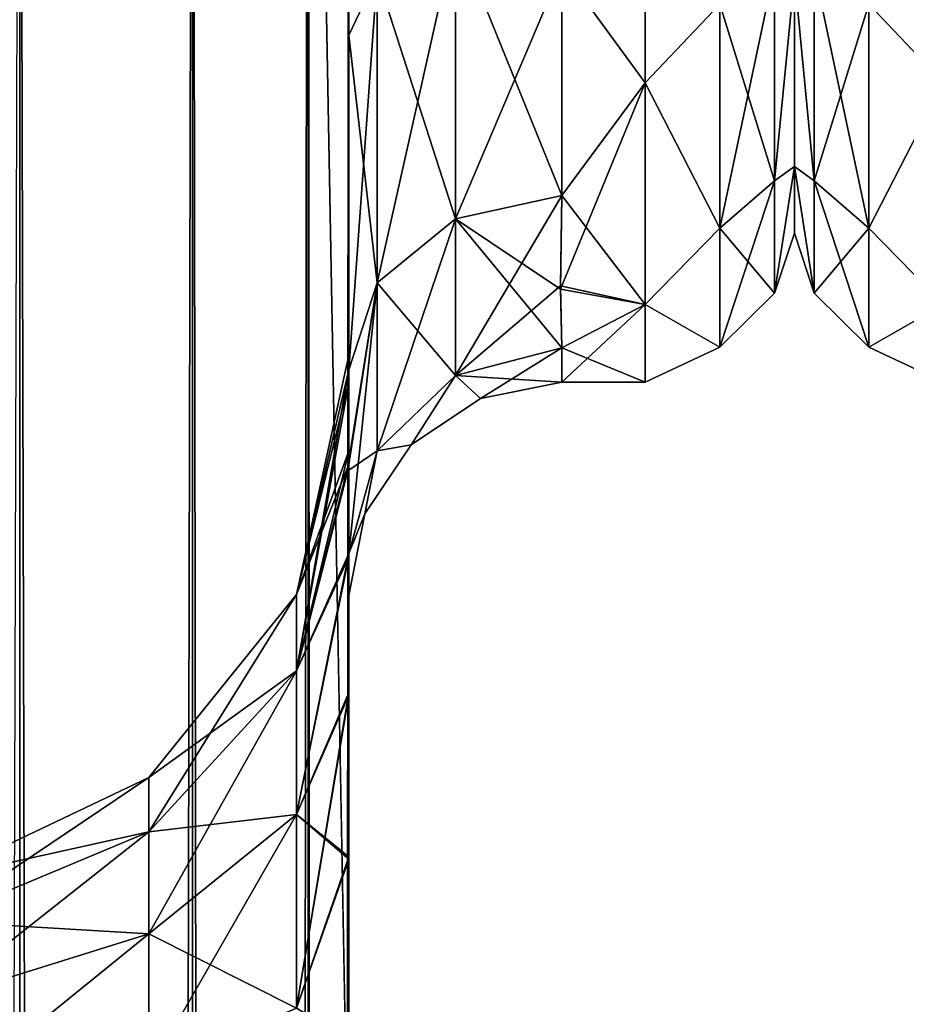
# Model space of a CAD drawing. Extents: x -23 to 470, y -1800 to 0.
# Tile 180 of 198: x 396 to 417, y -67 to -43. Entities that reach past the tile are written whole.
import ezdxf

# ---------------------------------------------------------------- set-up
doc = ezdxf.new("R2010")
doc.units = 0
doc.header["$LTSCALE"] = 66.825
for name, color, linetype in [('449', 7, 'CONTINUOUS'), ('451', 7, 'CONTINUOUS'), ('453', 7, 'CONTINUOUS'), ('467', 7, 'CONTINUOUS'), ('471', 7, 'CONTINUOUS'), ('473', 7, 'CONTINUOUS'), ('475', 7, 'CONTINUOUS'), ('483', 7, 'CONTINUOUS'), ('484', 7, 'CONTINUOUS'), ('485', 7, 'CONTINUOUS'), ('486', 7, 'CONTINUOUS'), ('487', 7, 'CONTINUOUS'), ('491', 7, 'CONTINUOUS'), ('518', 7, 'CONTINUOUS'), ('553', 7, 'CONTINUOUS')]:
    doc.layers.add(name, color=color, linetype=linetype)

msp = doc.modelspace()

# ---------------------------------------------------------------- linework, layer by layer
at = {"layer": '449', "linetype": 'CONTINUOUS'}
for points in [[(403.55, -56.093, 33.614), (403.55, -53.608, 29.849), (403.55, -12.5, 33.5), (403.55, -56.093, 33.614)], [(403.55, -12.5, 33.5), (403.55, -53.608, 29.849), (403.55, -22.699, 28.507), (403.55, -12.5, 33.5)], [(403.55, -13.067, 36.36), (403.55, -56.093, 33.614), (403.55, -12.5, 33.5), (403.55, -13.067, 36.36)], [(403.55, -13.067, -36.36), (403.55, -12.5, -33.5), (403.55, -56.092, -33.612), (403.55, -13.067, -36.36)], [(403.55, -56.092, -33.612), (403.55, -12.5, -33.5), (403.55, -53.607, -29.847), (403.55, -56.092, -33.612)], [(403.55, -53.607, -29.847), (403.55, -12.5, -33.5), (403.55, -22.699, -28.507), (403.55, -53.607, -29.847)], [(403.55, -59.341, 36.739), (403.55, -56.093, 33.614), (403.55, -13.067, 36.36), (403.55, -59.341, 36.739)], [(403.55, -13.5, 37.234), (403.55, -59.341, 36.739), (403.55, -13.067, 36.36), (403.55, -13.5, 37.234)], [(403.55, -13.5, -37.234), (403.55, -13.067, -36.36), (403.55, -59.339, -36.738), (403.55, -13.5, -37.234)], [(403.55, -59.339, -36.738), (403.55, -13.067, -36.36), (403.55, -56.092, -33.612), (403.55, -59.339, -36.738)], [(403.55, -14.695, 38.801), (403.55, -59.341, 36.739), (403.55, -13.5, 37.234), (403.55, -14.695, 38.801)], [(403.55, -14.695, -38.801), (403.55, -13.5, -37.234), (403.55, -63.187, -39.073), (403.55, -14.695, -38.801)], [(403.55, -63.187, -39.073), (403.55, -13.5, -37.234), (403.55, -59.339, -36.738), (403.55, -63.187, -39.073)], [(403.55, -63.189, 39.074), (403.55, -59.341, 36.739), (403.55, -14.695, 38.801), (403.55, -63.189, 39.074)], [(403.55, -16.266, 40), (403.55, -63.189, 39.074), (403.55, -14.695, 38.801), (403.55, -16.266, 40)], [(403.55, -16.266, -40), (403.55, -14.695, -38.801), (403.55, -63.187, -39.073), (403.55, -16.266, -40)], [(403.55, -17.135, 40.431), (403.55, -63.189, 39.074), (403.55, -16.266, 40), (403.55, -17.135, 40.431)], [(403.55, -17.135, -40.431), (403.55, -16.266, -40), (403.55, -67.418, -40.517), (403.55, -17.135, -40.431)], [(403.55, -67.418, -40.517), (403.55, -16.266, -40), (403.55, -63.187, -39.073), (403.55, -67.418, -40.517)], [(403.55, -67.42, 40.518), (403.55, -63.189, 39.074), (403.55, -17.135, 40.431), (403.55, -67.42, 40.518)], [(403.55, -20, 41), (403.55, -67.42, 40.518), (403.55, -17.135, 40.431), (403.55, -20, 41)], [(403.55, -20, -41), (403.55, -17.135, -40.431), (403.55, -71.85, -41), (403.55, -20, -41)], [(403.55, -71.85, -41), (403.55, -17.135, -40.431), (403.55, -67.418, -40.517), (403.55, -71.85, -41)], [(403.55, -71.85, 41), (403.55, -67.42, 40.518), (403.55, -20, 41), (403.55, -71.85, 41)], [(403.55, -22.699, 28.507), (403.55, -53.608, 29.849), (403.55, -33.691, 28.436), (403.55, -22.699, 28.507)], [(403.55, -33.691, -28.436), (403.55, -53.607, -29.847), (403.55, -22.699, -28.507), (403.55, -33.691, -28.436)], [(403.55, -53.608, 29.849), (403.55, -52.011, 25.648), (403.55, -33.691, 28.436), (403.55, -53.608, 29.849)], [(403.55, -33.691, 28.436), (403.55, -52.011, 25.648), (403.55, -43.854, 24.276), (403.55, -33.691, 28.436)], [(403.55, -52.01, -25.647), (403.55, -53.607, -29.847), (403.55, -33.691, -28.436), (403.55, -52.01, -25.647)], [(403.55, -43.854, -24.276), (403.55, -52.01, -25.647), (403.55, -33.691, -28.436), (403.55, -43.854, -24.276)], [(403.55, -51.363, 21.214), (403.55, -51.704, 16.707), (403.55, -43.854, 24.276), (403.55, -51.363, 21.214)], [(403.55, -52.011, 25.648), (403.55, -51.363, 21.214), (403.55, -43.854, 24.276), (403.55, -52.011, 25.648)], [(403.55, -51.363, -21.214), (403.55, -52.01, -25.647), (403.55, -43.854, -24.276), (403.55, -51.363, -21.214)], [(403.55, -51.704, -16.707), (403.55, -51.363, -21.214), (403.55, -43.854, -24.276), (403.55, -51.704, -16.707)], [(403.55, -57.001, 0), (403.55, -56.02, 7.474), (403.55, -59.282, 4.306), (403.55, -57.001, 0)], [(403.55, -56.02, -7.474), (403.55, -57.001, 0), (403.55, -59.282, -4.305), (403.55, -56.02, -7.474)], [(403.55, -59.282, -4.305), (403.55, -57.001, 0), (403.55, -63.138, -1.95), (403.55, -59.282, -4.305)], [(403.55, -63.138, -1.95), (403.55, -57.001, 0), (403.55, -67.393, -0.489), (403.55, -63.138, -1.95)], [(403.55, -67.393, -0.489), (403.55, -57.001, 0), (403.55, -71.85), (403.55, -67.393, -0.489)], [(403.55, -71.85), (403.55, -57.001, 0), (403.55, -67.391, 0.489), (403.55, -71.85)], [(403.55, -67.391, 0.489), (403.55, -57.001, 0), (403.55, -63.137, 1.951), (403.55, -67.391, 0.489)], [(403.55, -63.137, 1.951), (403.55, -57.001, 0), (403.55, -59.282, 4.306), (403.55, -63.137, 1.951)]]:
    msp.add_3dface(points, dxfattribs=at)
at = {"layer": '451', "linetype": 'CONTINUOUS'}
for points in [[(414, -7.5, 0), (414, -9.067, 7.854), (414, -48.5, 0), (414, -7.5, 0)], [(414, -9.068, -7.855), (414, -7.5, 0), (414, -46.933, -7.854), (414, -9.068, -7.855)], [(414, -46.933, -7.854), (414, -7.5, 0), (414, -48.5, 0), (414, -46.933, -7.854)], [(414, -9.067, 7.854), (414, -13.536, 14.522), (414, -46.932, 7.855), (414, -9.067, 7.854)], [(414, -48.5, 0), (414, -9.067, 7.854), (414, -46.932, 7.855), (414, -48.5, 0)], [(414, -42.464, -14.522), (414, -9.068, -7.855), (414, -46.933, -7.854), (414, -42.464, -14.522)], [(414, -46.932, 7.855), (414, -13.536, 14.522), (414, -42.464, 14.522), (414, -46.932, 7.855)]]:
    msp.add_3dface(points, dxfattribs=at)
at = {"layer": '453', "linetype": 'CONTINUOUS'}
for points in [[(410.5, -44.971, 16.971), (410.5, -37.184, 22.173), (408.55, -42.292, 19.28), (410.5, -44.971, 16.971)], [(410.5, -37.184, -22.173), (410.5, -44.971, -16.971), (408.55, -42.292, -19.28), (410.5, -37.184, -22.173)], [(408.55, -47.617, 13.826), (410.5, -44.971, 16.971), (408.55, -42.292, 19.28), (408.55, -47.617, 13.826)], [(408.55, -42.292, -19.28), (410.5, -44.971, -16.971), (408.55, -47.617, -13.826), (408.55, -42.292, -19.28)], [(410.5, -50.173, 9.184), (410.5, -44.971, 16.971), (408.516, -49.816, 10.003), (410.5, -50.173, 9.184)], [(408.516, -49.816, 10.003), (410.5, -44.971, 16.971), (408.55, -47.617, 13.826), (408.516, -49.816, 10.003)], [(410.5, -44.971, -16.971), (410.5, -50.173, -9.184), (408.55, -47.617, -13.826), (410.5, -44.971, -16.971)], [(408.55, -47.617, -13.826), (410.5, -50.173, -9.184), (408.516, -49.736, -10.175), (408.55, -47.617, -13.826)], [(408.516, -49.736, -10.175), (410.5, -50.173, -9.184), (408.55, -51.189, -6.186), (408.516, -49.736, -10.175)], [(408.55, -51.189, 6.186), (410.5, -50.173, 9.184), (408.516, -49.816, 10.003), (408.55, -51.189, 6.186)], [(410.5, -52, 0), (410.5, -50.173, 9.184), (408.55, -52, 0), (410.5, -52, 0)], [(408.55, -52, 0), (410.5, -50.173, 9.184), (408.55, -51.189, 6.186), (408.55, -52, 0)], [(410.5, -50.173, -9.184), (410.5, -52, 0), (408.55, -51.189, -6.186), (410.5, -50.173, -9.184)], [(408.55, -51.189, -6.186), (410.5, -52, 0), (408.55, -52, 0), (408.55, -51.189, -6.186)]]:
    msp.add_3dface(points, dxfattribs=at)
at = {"layer": '467', "linetype": 'CONTINUOUS'}
for points in [[(395.834, -1780, -52.548), (391.05, -1780, -53.5), (395.834, -20, -52.548), (395.834, -1780, -52.548)], [(399.889, -1780, -49.839), (395.834, -1780, -52.548), (399.889, -20, -49.839), (399.889, -1780, -49.839)], [(399.889, -20, -49.839), (395.834, -1780, -52.548), (395.834, -20, -52.548), (399.889, -20, -49.839)], [(402.598, -1780, -45.784), (399.889, -1780, -49.839), (402.598, -20, -45.784), (402.598, -1780, -45.784)], [(402.598, -20, -45.784), (399.889, -1780, -49.839), (399.889, -20, -49.839), (402.598, -20, -45.784)], [(403.55, -20, -41), (403.55, -71.85, -41), (402.598, -1780, -45.784), (403.55, -20, -41)], [(403.55, -20, -41), (402.598, -1780, -45.784), (402.598, -20, -45.784), (403.55, -20, -41)]]:
    msp.add_3dface(points, dxfattribs=at)
at = {"layer": '471', "linetype": 'CONTINUOUS'}
for points in [[(391.05, -20, 53.5), (395.834, -1780, 52.548), (395.834, -20, 52.548), (391.05, -20, 53.5)], [(395.834, -1780, 52.548), (399.889, -1780, 49.839), (395.834, -20, 52.548), (395.834, -1780, 52.548)], [(395.834, -20, 52.548), (399.889, -1780, 49.839), (399.889, -20, 49.839), (395.834, -20, 52.548)], [(399.889, -1780, 49.839), (402.598, -1780, 45.784), (399.889, -20, 49.839), (399.889, -1780, 49.839)], [(399.889, -20, 49.839), (402.598, -1780, 45.784), (402.598, -20, 45.784), (399.889, -20, 49.839)], [(403.55, -1780, 41), (403.55, -1728.15, 41), (402.598, -20, 45.784), (403.55, -1780, 41)], [(402.598, -1780, 45.784), (403.55, -1780, 41), (402.598, -20, 45.784), (402.598, -1780, 45.784)], [(403.55, -1728.15, 41), (403.55, -71.85, 41), (402.598, -20, 45.784), (403.55, -1728.15, 41)], [(403.55, -71.85, 41), (403.55, -20, 41), (402.598, -20, 45.784), (403.55, -71.85, 41)]]:
    msp.add_3dface(points, dxfattribs=at)
at = {"layer": '473', "linetype": 'CONTINUOUS'}
for points in [[(403.55, -52.01, -25.647), (403.55, -51.363, -21.214), (402.324, -56.978, -23.122), (403.55, -52.01, -25.647)], [(403.55, -51.363, -21.214), (403.55, -51.704, -16.707), (402.324, -56.978, -17.878), (403.55, -51.363, -21.214)], [(402.324, -56.978, -23.122), (403.55, -51.363, -21.214), (402.324, -56.978, -17.878), (402.324, -56.978, -23.122)], [(403.55, -51.704, -16.707), (403.526, -53.981, -12.162), (402.324, -56.978, -17.878), (403.55, -51.704, -16.707)], [(403.55, -53.607, -29.847), (403.55, -52.01, -25.647), (402.324, -58.772, -28.051), (403.55, -53.607, -29.847)], [(402.324, -58.772, -28.051), (403.55, -52.01, -25.647), (402.324, -56.978, -23.122), (402.324, -58.772, -28.051)], [(403.55, -56.092, -33.612), (403.55, -53.607, -29.847), (402.324, -58.772, -28.051), (403.55, -56.092, -33.612)], [(403.526, -53.981, -12.162), (403.55, -56.02, -7.474), (402.324, -58.772, -12.949), (403.526, -53.981, -12.162)], [(402.324, -56.978, -17.878), (403.526, -53.981, -12.162), (402.324, -58.772, -12.949), (402.324, -56.978, -17.878)], [(403.55, -56.02, -7.474), (403.55, -59.282, -4.305), (402.324, -62.143, -8.931), (403.55, -56.02, -7.474)], [(402.324, -58.772, -12.949), (403.55, -56.02, -7.474), (402.324, -62.143, -8.931), (402.324, -58.772, -12.949)], [(403.55, -59.339, -36.738), (403.55, -56.092, -33.612), (402.324, -62.143, -32.069), (403.55, -59.339, -36.738)], [(402.324, -62.143, -32.069), (403.55, -56.092, -33.612), (402.324, -58.772, -28.051), (402.324, -62.143, -32.069)], [(402.324, -58.772, -28.051), (402.324, -56.978, -23.122), (398.861, -62.548, -25.871), (402.324, -58.772, -28.051)], [(402.324, -56.978, -23.122), (402.324, -56.978, -17.878), (398.861, -61.272, -22.365), (402.324, -56.978, -23.122)], [(398.861, -62.548, -25.871), (402.324, -56.978, -23.122), (398.861, -61.272, -22.365), (398.861, -62.548, -25.871)], [(402.324, -56.978, -17.878), (402.324, -58.772, -12.949), (398.861, -61.272, -18.635), (402.324, -56.978, -17.878)], [(398.861, -61.272, -22.365), (402.324, -56.978, -17.878), (398.861, -61.272, -18.635), (398.861, -61.272, -22.365)], [(402.324, -62.143, -32.069), (402.324, -58.772, -28.051), (398.861, -64.946, -28.728), (402.324, -62.143, -32.069)], [(398.861, -64.946, -28.728), (402.324, -58.772, -28.051), (398.861, -62.548, -25.871), (398.861, -64.946, -28.728)], [(402.324, -58.772, -12.949), (402.324, -62.143, -8.931), (398.861, -62.548, -15.129), (402.324, -58.772, -12.949)], [(398.861, -61.272, -18.635), (402.324, -58.772, -12.949), (398.861, -62.548, -15.129), (398.861, -61.272, -18.635)], [(403.55, -59.282, -4.305), (403.55, -63.138, -1.95), (402.324, -62.143, -8.931), (403.55, -59.282, -4.305)], [(403.55, -63.187, -39.073), (403.55, -59.339, -36.738), (402.324, -66.685, -34.691), (403.55, -63.187, -39.073)], [(402.324, -66.685, -34.691), (403.55, -59.339, -36.738), (402.324, -62.143, -32.069), (402.324, -66.685, -34.691)], [(393.848, -63.659, -19.056), (393.848, -63.659, -21.944), (398.861, -61.272, -18.635), (393.848, -63.659, -19.056)], [(393.848, -63.659, -19.056), (398.861, -61.272, -18.635), (398.861, -62.548, -15.129), (393.848, -63.659, -19.056)], [(393.848, -63.659, -21.944), (393.848, -64.647, -24.659), (398.861, -61.272, -22.365), (393.848, -63.659, -21.944)], [(393.848, -63.659, -21.944), (398.861, -61.272, -22.365), (398.861, -61.272, -18.635), (393.848, -63.659, -21.944)], [(393.848, -64.647, -24.659), (398.861, -62.548, -25.871), (398.861, -61.272, -22.365), (393.848, -64.647, -24.659)], [(402.324, -66.685, -34.691), (402.324, -62.143, -32.069), (398.861, -68.176, -30.593), (402.324, -66.685, -34.691)], [(398.861, -68.176, -30.593), (402.324, -62.143, -32.069), (398.861, -64.946, -28.728), (398.861, -68.176, -30.593)], [(402.324, -62.143, -8.931), (402.324, -66.685, -6.309), (398.861, -64.946, -12.272), (402.324, -62.143, -8.931)], [(398.861, -62.548, -15.129), (402.324, -62.143, -8.931), (398.861, -64.946, -12.272), (398.861, -62.548, -15.129)], [(402.324, -62.143, -8.931), (403.55, -63.138, -1.95), (402.324, -66.685, -6.309), (402.324, -62.143, -8.931)], [(393.848, -64.647, -16.341), (393.848, -63.659, -19.056), (398.861, -62.548, -15.129), (393.848, -64.647, -16.341)], [(393.848, -64.647, -16.341), (398.861, -62.548, -15.129), (398.861, -64.946, -12.272), (393.848, -64.647, -16.341)], [(393.848, -64.647, -24.659), (393.848, -66.504, -26.871), (398.861, -62.548, -25.871), (393.848, -64.647, -24.659)], [(393.848, -66.504, -26.871), (398.861, -64.946, -28.728), (398.861, -62.548, -25.871), (393.848, -66.504, -26.871)], [(403.55, -63.138, -1.95), (403.55, -67.393, -0.489), (402.324, -66.685, -6.309), (403.55, -63.138, -1.95)], [(403.55, -67.418, -40.517), (403.55, -63.187, -39.073), (402.324, -66.685, -34.691), (403.55, -67.418, -40.517)], [(393.848, -66.504, -14.129), (393.848, -64.647, -16.341), (398.861, -64.946, -12.272), (393.848, -66.504, -14.129)], [(393.848, -66.504, -14.129), (398.861, -64.946, -12.272), (398.861, -68.176, -10.407), (393.848, -66.504, -14.129)], [(393.848, -66.504, -26.871), (393.848, -69.005, -28.316), (398.861, -64.946, -28.728), (393.848, -66.504, -26.871)], [(393.848, -69.005, -28.316), (398.861, -68.176, -30.593), (398.861, -64.946, -28.728), (393.848, -69.005, -28.316)], [(398.861, -64.946, -12.272), (402.324, -66.685, -6.309), (398.861, -68.176, -10.407), (398.861, -64.946, -12.272)], [(393.848, -69.005, -12.684), (393.848, -66.504, -14.129), (398.861, -68.176, -10.407), (393.848, -69.005, -12.684)]]:
    msp.add_3dface(points, dxfattribs=at)
at = {"layer": '475', "linetype": 'CONTINUOUS'}
for points in [[(403.55, -51.704, 16.707), (403.55, -51.363, 21.214), (402.324, -56.978, 17.878), (403.55, -51.704, 16.707)], [(403.55, -51.363, 21.214), (403.55, -52.011, 25.648), (402.324, -56.978, 23.122), (403.55, -51.363, 21.214)], [(402.324, -56.978, 17.878), (403.55, -51.363, 21.214), (402.324, -56.978, 23.122), (402.324, -56.978, 17.878)], [(403.525, -54.081, 11.953), (403.55, -51.704, 16.707), (402.324, -58.772, 12.949), (403.525, -54.081, 11.953)], [(402.324, -58.772, 12.949), (403.55, -51.704, 16.707), (402.324, -56.978, 17.878), (402.324, -58.772, 12.949)], [(403.55, -52.011, 25.648), (403.55, -53.608, 29.849), (402.324, -56.978, 23.122), (403.55, -52.011, 25.648)], [(403.55, -53.608, 29.849), (403.55, -56.093, 33.614), (402.324, -58.772, 28.051), (403.55, -53.608, 29.849)], [(402.324, -56.978, 23.122), (403.55, -53.608, 29.849), (402.324, -58.772, 28.051), (402.324, -56.978, 23.122)], [(403.55, -56.02, 7.474), (403.525, -54.081, 11.953), (402.324, -58.772, 12.949), (403.55, -56.02, 7.474)], [(403.55, -59.282, 4.306), (403.55, -56.02, 7.474), (402.324, -62.143, 8.931), (403.55, -59.282, 4.306)], [(402.324, -62.143, 8.931), (403.55, -56.02, 7.474), (402.324, -58.772, 12.949), (402.324, -62.143, 8.931)], [(403.55, -56.093, 33.614), (403.55, -59.341, 36.739), (402.324, -62.143, 32.069), (403.55, -56.093, 33.614)], [(402.324, -58.772, 28.051), (403.55, -56.093, 33.614), (402.324, -62.143, 32.069), (402.324, -58.772, 28.051)], [(402.324, -58.772, 12.949), (402.324, -56.978, 17.878), (398.861, -62.548, 15.129), (402.324, -58.772, 12.949)], [(402.324, -56.978, 17.878), (402.324, -56.978, 23.122), (398.861, -61.272, 18.635), (402.324, -56.978, 17.878)], [(398.861, -62.548, 15.129), (402.324, -56.978, 17.878), (398.861, -61.272, 18.635), (398.861, -62.548, 15.129)], [(402.324, -56.978, 23.122), (402.324, -58.772, 28.051), (398.861, -61.272, 22.365), (402.324, -56.978, 23.122)], [(398.861, -61.272, 18.635), (402.324, -56.978, 23.122), (398.861, -61.272, 22.365), (398.861, -61.272, 18.635)], [(402.324, -62.143, 8.931), (402.324, -58.772, 12.949), (398.861, -64.946, 12.272), (402.324, -62.143, 8.931)], [(398.861, -64.946, 12.272), (402.324, -58.772, 12.949), (398.861, -62.548, 15.129), (398.861, -64.946, 12.272)], [(402.324, -58.772, 28.051), (402.324, -62.143, 32.069), (398.861, -62.548, 25.871), (402.324, -58.772, 28.051)], [(398.861, -61.272, 22.365), (402.324, -58.772, 28.051), (398.861, -62.548, 25.871), (398.861, -61.272, 22.365)], [(403.55, -63.137, 1.951), (403.55, -59.282, 4.306), (402.324, -66.685, 6.309), (403.55, -63.137, 1.951)], [(402.324, -66.685, 6.309), (403.55, -59.282, 4.306), (402.324, -62.143, 8.931), (402.324, -66.685, 6.309)], [(403.55, -59.341, 36.739), (403.55, -63.189, 39.074), (402.324, -62.143, 32.069), (403.55, -59.341, 36.739)], [(393.848, -63.659, 21.944), (393.848, -63.659, 19.056), (398.861, -61.272, 22.365), (393.848, -63.659, 21.944)], [(393.848, -63.659, 21.944), (398.861, -61.272, 22.365), (398.861, -62.548, 25.871), (393.848, -63.659, 21.944)], [(393.848, -63.659, 19.056), (393.848, -64.647, 16.341), (398.861, -61.272, 18.635), (393.848, -63.659, 19.056)], [(393.848, -63.659, 19.056), (398.861, -61.272, 18.635), (398.861, -61.272, 22.365), (393.848, -63.659, 19.056)], [(393.848, -64.647, 16.341), (398.861, -62.548, 15.129), (398.861, -61.272, 18.635), (393.848, -64.647, 16.341)], [(402.324, -66.685, 6.309), (402.324, -62.143, 8.931), (398.861, -68.176, 10.407), (402.324, -66.685, 6.309)], [(398.861, -68.176, 10.407), (402.324, -62.143, 8.931), (398.861, -64.946, 12.272), (398.861, -68.176, 10.407)], [(402.324, -62.143, 32.069), (402.324, -66.685, 34.691), (398.861, -64.946, 28.728), (402.324, -62.143, 32.069)], [(398.861, -62.548, 25.871), (402.324, -62.143, 32.069), (398.861, -64.946, 28.728), (398.861, -62.548, 25.871)], [(402.324, -62.143, 32.069), (403.55, -63.189, 39.074), (402.324, -66.685, 34.691), (402.324, -62.143, 32.069)], [(393.848, -64.647, 24.659), (393.848, -63.659, 21.944), (398.861, -62.548, 25.871), (393.848, -64.647, 24.659)], [(393.848, -64.647, 24.659), (398.861, -62.548, 25.871), (398.861, -64.946, 28.728), (393.848, -64.647, 24.659)], [(393.848, -64.647, 16.341), (393.848, -66.504, 14.129), (398.861, -62.548, 15.129), (393.848, -64.647, 16.341)], [(393.848, -66.504, 14.129), (398.861, -64.946, 12.272), (398.861, -62.548, 15.129), (393.848, -66.504, 14.129)], [(403.55, -67.391, 0.489), (403.55, -63.137, 1.951), (402.324, -66.685, 6.309), (403.55, -67.391, 0.489)], [(403.55, -63.189, 39.074), (403.55, -67.42, 40.518), (402.324, -66.685, 34.691), (403.55, -63.189, 39.074)], [(393.848, -66.504, 26.871), (393.848, -64.647, 24.659), (398.861, -64.946, 28.728), (393.848, -66.504, 26.871)], [(393.848, -66.504, 26.871), (398.861, -64.946, 28.728), (398.861, -68.176, 30.593), (393.848, -66.504, 26.871)], [(393.848, -66.504, 14.129), (393.848, -69.005, 12.684), (398.861, -64.946, 12.272), (393.848, -66.504, 14.129)], [(393.848, -69.005, 12.684), (398.861, -68.176, 10.407), (398.861, -64.946, 12.272), (393.848, -69.005, 12.684)], [(398.861, -64.946, 28.728), (402.324, -66.685, 34.691), (398.861, -68.176, 30.593), (398.861, -64.946, 28.728)], [(393.848, -69.005, 28.316), (393.848, -66.504, 26.871), (398.861, -68.176, 30.593), (393.848, -69.005, 28.316)]]:
    msp.add_3dface(points, dxfattribs=at)
at = {"layer": '483', "linetype": 'CONTINUOUS'}
for points in [[(403.55, -43.854, -24.276), (403.55, -33.691, -28.436), (404.219, -42.449, -22.216), (403.55, -43.854, -24.276)], [(406.05, -48.165, -14.212), (404.219, -42.449, -22.216), (406.051, -41.451, -20.68), (406.05, -48.165, -14.212)], [(408.55, -47.617, -13.826), (406.05, -48.165, -14.212), (406.051, -41.451, -20.68), (408.55, -47.617, -13.826)], [(408.55, -42.292, -19.28), (408.55, -47.617, -13.826), (406.051, -41.451, -20.68), (408.55, -42.292, -19.28)], [(404.219, -49.662, -15.268), (403.55, -43.854, -24.276), (404.219, -42.449, -22.216), (404.219, -49.662, -15.268)], [(406.05, -48.165, -14.212), (404.219, -49.662, -15.268), (404.219, -42.449, -22.216), (406.05, -48.165, -14.212)], [(403.55, -51.704, -16.707), (403.55, -43.854, -24.276), (404.219, -49.662, -15.268), (403.55, -51.704, -16.707)]]:
    msp.add_3dface(points, dxfattribs=at)
at = {"layer": '484', "linetype": 'CONTINUOUS'}
for points in [[(408.55, -47.617, -13.826), (408.516, -49.736, -10.175), (406.05, -51.836, -6.358), (408.55, -47.617, -13.826)], [(408.55, -47.617, -13.826), (406.05, -51.836, -6.358), (406.05, -48.165, -14.212), (408.55, -47.617, -13.826)], [(406.05, -48.165, -14.212), (404.22, -53.605, -6.83), (404.219, -49.662, -15.268), (406.05, -48.165, -14.212)], [(406.05, -51.836, -6.358), (404.22, -53.605, -6.83), (406.05, -48.165, -14.212), (406.05, -51.836, -6.358)], [(403.55, -56.02, -7.474), (403.526, -53.981, -12.162), (404.219, -49.662, -15.268), (403.55, -56.02, -7.474)], [(403.526, -53.981, -12.162), (403.55, -51.704, -16.707), (404.219, -49.662, -15.268), (403.526, -53.981, -12.162)], [(404.22, -53.605, -6.83), (403.55, -56.02, -7.474), (404.219, -49.662, -15.268), (404.22, -53.605, -6.83)], [(408.516, -49.736, -10.175), (408.55, -51.189, -6.186), (406.05, -51.836, -6.358), (408.516, -49.736, -10.175)]]:
    msp.add_3dface(points, dxfattribs=at)
at = {"layer": '485', "linetype": 'CONTINUOUS'}
for points in [[(408.55, -51.189, -6.186), (406.637, -52.381, 0), (406.05, -51.836, -6.358), (408.55, -51.189, -6.186)], [(408.55, -52, 0), (408.55, -51.189, 6.186), (406.05, -51.836, 6.358), (408.55, -52, 0)], [(408.55, -51.189, -6.186), (408.55, -52, 0), (406.637, -52.381, 0), (408.55, -51.189, -6.186)], [(406.05, -51.836, 6.358), (404.22, -53.605, 6.83), (405.014, -53.464, 0), (406.05, -51.836, 6.358)], [(406.05, -51.836, -6.358), (405.014, -53.464, 0), (404.22, -53.605, -6.83), (406.05, -51.836, -6.358)], [(406.637, -52.381, 0), (406.05, -51.836, 6.358), (405.014, -53.464, 0), (406.637, -52.381, 0)], [(406.637, -52.381, 0), (405.014, -53.464, 0), (406.05, -51.836, -6.358), (406.637, -52.381, 0)], [(408.55, -52, 0), (406.05, -51.836, 6.358), (406.637, -52.381, 0), (408.55, -52, 0)], [(404.22, -53.605, 6.83), (403.55, -56.02, 7.474), (403.931, -55.087, 0), (404.22, -53.605, 6.83)], [(403.55, -57.001, 0), (403.55, -56.02, -7.474), (404.22, -53.605, -6.83), (403.55, -57.001, 0)], [(403.931, -55.087, 0), (403.55, -57.001, 0), (404.22, -53.605, -6.83), (403.931, -55.087, 0)], [(405.014, -53.464, 0), (404.22, -53.605, 6.83), (403.931, -55.087, 0), (405.014, -53.464, 0)], [(405.014, -53.464, 0), (403.931, -55.087, 0), (404.22, -53.605, -6.83), (405.014, -53.464, 0)], [(403.55, -56.02, 7.474), (403.55, -57.001, 0), (403.931, -55.087, 0), (403.55, -56.02, 7.474)]]:
    msp.add_3dface(points, dxfattribs=at)
at = {"layer": '486', "linetype": 'CONTINUOUS'}
for points in [[(408.516, -49.816, 10.003), (408.55, -47.617, 13.826), (406.05, -48.165, 14.212), (408.516, -49.816, 10.003)], [(406.05, -48.165, 14.212), (404.219, -49.662, 15.268), (406.05, -51.836, 6.358), (406.05, -48.165, 14.212)], [(408.55, -51.189, 6.186), (408.516, -49.816, 10.003), (406.05, -48.165, 14.212), (408.55, -51.189, 6.186)], [(408.55, -51.189, 6.186), (406.05, -48.165, 14.212), (406.05, -51.836, 6.358), (408.55, -51.189, 6.186)], [(403.55, -51.704, 16.707), (403.525, -54.081, 11.953), (404.219, -49.662, 15.268), (403.55, -51.704, 16.707)], [(404.219, -49.662, 15.268), (403.525, -54.081, 11.953), (404.22, -53.605, 6.83), (404.219, -49.662, 15.268)], [(406.05, -51.836, 6.358), (404.219, -49.662, 15.268), (404.22, -53.605, 6.83), (406.05, -51.836, 6.358)], [(403.525, -54.081, 11.953), (403.55, -56.02, 7.474), (404.22, -53.605, 6.83), (403.525, -54.081, 11.953)]]:
    msp.add_3dface(points, dxfattribs=at)
at = {"layer": '487', "linetype": 'CONTINUOUS'}
for points in [[(403.55, -33.691, 28.436), (403.55, -43.854, 24.276), (404.219, -42.449, 22.216), (403.55, -33.691, 28.436)], [(404.219, -42.449, 22.216), (404.219, -49.662, 15.268), (406.051, -41.451, 20.68), (404.219, -42.449, 22.216)], [(406.051, -41.451, 20.68), (404.219, -49.662, 15.268), (406.05, -48.165, 14.212), (406.051, -41.451, 20.68)], [(408.55, -42.292, 19.28), (406.051, -41.451, 20.68), (406.05, -48.165, 14.212), (408.55, -42.292, 19.28)], [(403.55, -43.854, 24.276), (403.55, -51.704, 16.707), (404.219, -42.449, 22.216), (403.55, -43.854, 24.276)], [(404.219, -42.449, 22.216), (403.55, -51.704, 16.707), (404.219, -49.662, 15.268), (404.219, -42.449, 22.216)], [(408.55, -47.617, 13.826), (408.55, -42.292, 19.28), (406.05, -48.165, 14.212), (408.55, -47.617, 13.826)]]:
    msp.add_3dface(points, dxfattribs=at)
at = {"layer": '491', "linetype": 'CONTINUOUS'}
for points in [[(410.5, -37.184, 22.173), (410.5, -44.971, 16.971), (412.25, -43.125, 18.026), (410.5, -37.184, 22.173)], [(410.5, -44.971, -16.971), (410.5, -37.184, -22.173), (412.25, -43.125, -18.026), (410.5, -44.971, -16.971)], [(413.532, -42.301, -17.043), (413.532, -47.268, -11.124), (412.25, -43.125, -18.026), (413.532, -42.301, -17.043)], [(413.532, -47.268, 11.124), (413.532, -42.301, 17.043), (412.25, -48.379, 11.766), (413.532, -47.268, 11.124)], [(412.25, -48.379, 11.766), (413.532, -42.301, 17.043), (412.25, -43.125, 18.026), (412.25, -48.379, 11.766)], [(413.532, -42.301, -17.043), (414, -42.464, -14.522), (413.532, -47.268, -11.124), (413.532, -42.301, -17.043)], [(413.532, -47.268, 11.124), (414, -42.464, 14.522), (413.532, -42.301, 17.043), (413.532, -47.268, 11.124)], [(414, -42.464, -14.522), (414, -46.933, -7.854), (413.532, -47.268, -11.124), (414, -42.464, -14.522)], [(414, -46.932, 7.855), (414, -42.464, 14.522), (413.532, -47.268, 11.124), (414, -46.932, 7.855)], [(410.5, -44.971, 16.971), (412.25, -48.379, 11.766), (412.25, -43.125, 18.026), (410.5, -44.971, 16.971)], [(410.5, -44.971, -16.971), (412.25, -43.125, -18.026), (412.25, -48.379, -11.766), (410.5, -44.971, -16.971)], [(412.25, -43.125, -18.026), (413.532, -47.268, -11.124), (412.25, -48.379, -11.766), (412.25, -43.125, -18.026)], [(410.5, -44.971, 16.971), (410.5, -50.173, 9.184), (412.25, -48.379, 11.766), (410.5, -44.971, 16.971)], [(410.5, -50.173, -9.184), (410.5, -44.971, -16.971), (412.25, -48.379, -11.766), (410.5, -50.173, -9.184)], [(414, -48.5, 0), (414, -46.932, 7.855), (413.532, -49.91, 3.863), (414, -48.5, 0)], [(413.532, -49.91, 3.863), (414, -46.932, 7.855), (413.532, -47.268, 11.124), (413.532, -49.91, 3.863)], [(414, -46.933, -7.854), (414, -48.5, 0), (413.532, -49.91, -3.863), (414, -46.933, -7.854)], [(413.532, -47.268, -11.124), (414, -46.933, -7.854), (413.532, -49.91, -3.863), (413.532, -47.268, -11.124)], [(413.532, -47.268, -11.124), (413.532, -49.91, -3.863), (412.25, -48.379, -11.766), (413.532, -47.268, -11.124)], [(413.532, -49.91, 3.863), (413.532, -47.268, 11.124), (412.25, -51.174, 4.086), (413.532, -49.91, 3.863)], [(412.25, -51.174, 4.086), (413.532, -47.268, 11.124), (412.25, -48.379, 11.766), (412.25, -51.174, 4.086)], [(410.5, -50.173, 9.184), (412.25, -51.174, 4.086), (412.25, -48.379, 11.766), (410.5, -50.173, 9.184)], [(410.5, -50.173, -9.184), (412.25, -48.379, -11.766), (412.25, -51.174, -4.086), (410.5, -50.173, -9.184)], [(412.25, -48.379, -11.766), (413.532, -49.91, -3.863), (412.25, -51.174, -4.086), (412.25, -48.379, -11.766)], [(413.532, -49.91, -3.863), (414, -48.5, 0), (413.532, -49.91, 3.863), (413.532, -49.91, -3.863)], [(413.532, -49.91, -3.863), (413.532, -49.91, 3.863), (412.25, -51.174, -4.086), (413.532, -49.91, -3.863)], [(412.25, -51.174, -4.086), (413.532, -49.91, 3.863), (412.25, -51.174, 4.086), (412.25, -51.174, -4.086)], [(410.5, -50.173, 9.184), (410.5, -52, 0), (412.25, -51.174, 4.086), (410.5, -50.173, 9.184)], [(410.5, -52, 0), (410.5, -50.173, -9.184), (412.25, -51.174, -4.086), (410.5, -52, 0)], [(410.5, -52, 0), (412.25, -51.174, -4.086), (412.25, -51.174, 4.086), (410.5, -52, 0)]]:
    msp.add_3dface(points, dxfattribs=at)
at = {"layer": '518', "linetype": 'CONTINUOUS'}
for points in [[(414, -7.5, 0), (414, -9.067, -7.854), (414, -48.5, 0), (414, -7.5, 0)], [(414, -9.068, 7.855), (414, -7.5, 0), (414, -46.933, 7.854), (414, -9.068, 7.855)], [(414, -46.933, 7.854), (414, -7.5, 0), (414, -48.5, 0), (414, -46.933, 7.854)], [(414, -9.067, -7.854), (414, -13.536, -14.522), (414, -46.932, -7.855), (414, -9.067, -7.854)], [(414, -48.5, 0), (414, -9.067, -7.854), (414, -46.932, -7.855), (414, -48.5, 0)], [(414, -42.464, 14.522), (414, -9.068, 7.855), (414, -46.933, 7.854), (414, -42.464, 14.522)], [(414, -46.932, -7.855), (414, -13.536, -14.522), (414, -42.464, -14.522), (414, -46.932, -7.855)]]:
    msp.add_3dface(points, dxfattribs=at)
at = {"layer": '553', "linetype": 'CONTINUOUS'}
for points in [[(417.5, -37.184, -22.173), (417.5, -44.971, -16.971), (415.75, -43.125, -18.026), (417.5, -37.184, -22.173)], [(417.5, -44.971, 16.971), (417.5, -37.184, 22.173), (415.75, -43.125, 18.026), (417.5, -44.971, 16.971)], [(414.468, -42.301, 17.043), (414, -42.464, 14.522), (414.468, -47.268, 11.124), (414.468, -42.301, 17.043)], [(414.468, -47.268, -11.124), (414, -42.464, -14.522), (414.468, -42.301, -17.043), (414.468, -47.268, -11.124)], [(414, -42.464, 14.522), (414, -46.933, 7.854), (414.468, -47.268, 11.124), (414, -42.464, 14.522)], [(414, -46.932, -7.855), (414, -42.464, -14.522), (414.468, -47.268, -11.124), (414, -46.932, -7.855)], [(414.468, -42.301, 17.043), (414.468, -47.268, 11.124), (415.75, -43.125, 18.026), (414.468, -42.301, 17.043)], [(414.468, -47.268, -11.124), (414.468, -42.301, -17.043), (415.75, -48.379, -11.766), (414.468, -47.268, -11.124)], [(415.75, -48.379, -11.766), (414.468, -42.301, -17.043), (415.75, -43.125, -18.026), (415.75, -48.379, -11.766)], [(415.75, -43.125, 18.026), (414.468, -47.268, 11.124), (415.75, -48.379, 11.766), (415.75, -43.125, 18.026)], [(417.5, -44.971, -16.971), (415.75, -48.379, -11.766), (415.75, -43.125, -18.026), (417.5, -44.971, -16.971)], [(417.5, -44.971, 16.971), (415.75, -43.125, 18.026), (415.75, -48.379, 11.766), (417.5, -44.971, 16.971)], [(417.5, -44.971, -16.971), (417.5, -50.173, -9.184), (415.75, -48.379, -11.766), (417.5, -44.971, -16.971)], [(417.5, -50.173, 9.184), (417.5, -44.971, 16.971), (415.75, -48.379, 11.766), (417.5, -50.173, 9.184)], [(414, -48.5, 0), (414, -46.932, -7.855), (414.468, -49.91, -3.863), (414, -48.5, 0)], [(414.468, -49.91, -3.863), (414, -46.932, -7.855), (414.468, -47.268, -11.124), (414.468, -49.91, -3.863)], [(414, -46.933, 7.854), (414, -48.5, 0), (414.468, -49.91, 3.863), (414, -46.933, 7.854)], [(414.468, -47.268, 11.124), (414, -46.933, 7.854), (414.468, -49.91, 3.863), (414.468, -47.268, 11.124)], [(414.468, -47.268, 11.124), (414.468, -49.91, 3.863), (415.75, -48.379, 11.766), (414.468, -47.268, 11.124)], [(414.468, -49.91, -3.863), (414.468, -47.268, -11.124), (415.75, -51.174, -4.086), (414.468, -49.91, -3.863)], [(415.75, -51.174, -4.086), (414.468, -47.268, -11.124), (415.75, -48.379, -11.766), (415.75, -51.174, -4.086)], [(414.468, -49.91, 3.863), (414, -48.5, 0), (414.468, -49.91, -3.863), (414.468, -49.91, 3.863)], [(415.75, -48.379, 11.766), (414.468, -49.91, 3.863), (415.75, -51.174, 4.086), (415.75, -48.379, 11.766)], [(417.5, -50.173, -9.184), (415.75, -51.174, -4.086), (415.75, -48.379, -11.766), (417.5, -50.173, -9.184)], [(417.5, -50.173, 9.184), (415.75, -48.379, 11.766), (415.75, -51.174, 4.086), (417.5, -50.173, 9.184)], [(414.468, -49.91, 3.863), (414.468, -49.91, -3.863), (415.75, -51.174, 4.086), (414.468, -49.91, 3.863)], [(415.75, -51.174, 4.086), (414.468, -49.91, -3.863), (415.75, -51.174, -4.086), (415.75, -51.174, 4.086)], [(417.5, -50.173, -9.184), (417.5, -52, 0), (415.75, -51.174, -4.086), (417.5, -50.173, -9.184)], [(417.5, -52, 0), (417.5, -50.173, 9.184), (415.75, -51.174, 4.086), (417.5, -52, 0)], [(417.5, -52, 0), (415.75, -51.174, 4.086), (415.75, -51.174, -4.086), (417.5, -52, 0)]]:
    msp.add_3dface(points, dxfattribs=at)

doc.saveas('drawing.dxf')
